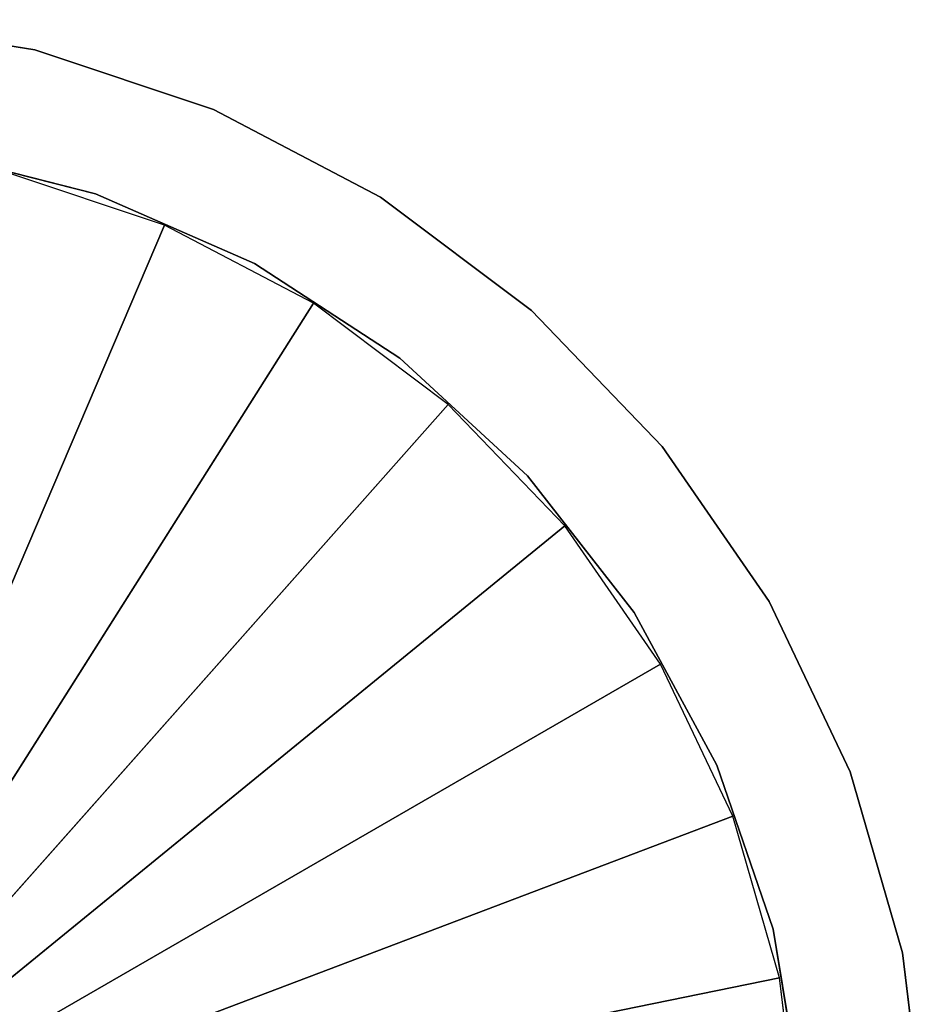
# Model space of a CAD drawing. Extents: x 604 to 1164, y 0 to 1306.
# Tile 256 of 256: x 948 to 1164, y 324 to 559. Entities that reach past the tile are written whole.
import ezdxf

# ---------------------------------------------------------------- set-up
doc = ezdxf.new("R2010")
doc.units = 0
doc.header["$LTSCALE"] = 25.4
doc.layers.get('0').update_dxf_attribs({"color": 13, "linetype": 'CONTINUOUS'})

# ---------------------------------------------------------------- blocks, each defined once
blk = doc.blocks.new('MIST-8942_STL')
at = {"color": 254}
for p, q in [((306.04, 4.65, 746.91), (350.52, 134.65, 754.14)), ((306.04, 4.65, 746.91), (350.52, 134.65, 754.14)), ((306.04, 134.65, 746.91), (350.52, 134.65, 754.14)), ((324.83, 4.65, 778.34), (365.03, 134.65, 788.52)), ((324.83, 4.65, 778.34), (365.03, 134.65, 788.52)), ((324.83, 134.65, 778.34), (365.03, 134.65, 788.52)), ((350.52, 4.65, 754.14), (393.26, 134.65, 768.41)), ((350.52, 4.65, 754.14), (393.26, 134.65, 768.41)), ((350.52, 4.65, 754.14), (350.52, 134.65, 754.14)), ((350.52, 134.65, 754.14), (393.26, 134.65, 768.41)), ((350.52, 4.65, 754.14), (350.52, 134.65, 754.14)), ((365.03, 4.65, 788.52), (403.01, 134.65, 805.18)), ((365.03, 4.65, 788.52), (403.01, 134.65, 805.18)), ((365.03, 4.65, 788.52), (365.03, 134.65, 788.52)), ((365.03, 134.65, 788.52), (403.01, 134.65, 805.18)), ((365.03, 4.65, 788.52), (365.03, 134.65, 788.52)), ((393.26, 4.65, 768.41), (433.16, 134.65, 789.35)), ((393.26, 4.65, 768.41), (433.16, 134.65, 789.35)), ((393.26, 4.65, 768.41), (393.26, 134.65, 768.41)), ((393.26, 134.65, 768.41), (433.16, 134.65, 789.35)), ((393.26, 4.65, 768.41), (393.26, 134.65, 768.41)), ((403.01, 4.65, 805.18), (437.73, 134.65, 827.86)), ((403.01, 4.65, 805.18), (437.73, 134.65, 827.86)), ((403.01, 4.65, 805.18), (403.01, 134.65, 805.18)), ((403.01, 134.65, 805.18), (437.73, 134.65, 827.86)), ((403.01, 4.65, 805.18), (403.01, 134.65, 805.18)), ((433.16, 4.65, 789.35), (469.18, 134.65, 816.42)), ((433.16, 4.65, 789.35), (469.18, 134.65, 816.42)), ((433.16, 4.65, 789.35), (433.16, 134.65, 789.35)), ((433.16, 134.65, 789.35), (469.18, 134.65, 816.42)), ((433.16, 4.65, 789.35), (433.16, 134.65, 789.35)), ((437.73, 4.65, 827.86), (468.24, 134.65, 855.95)), ((437.73, 4.65, 827.86), (468.24, 134.65, 855.95)), ((437.73, 4.65, 827.86), (437.73, 134.65, 827.86)), ((437.73, 134.65, 827.86), (468.24, 134.65, 855.95)), ((437.73, 4.65, 827.86), (437.73, 134.65, 827.86)), ((468.24, 4.65, 855.95), (493.71, 134.65, 888.67)), ((468.24, 4.65, 855.95), (493.71, 134.65, 888.67)), ((468.24, 4.65, 855.95), (468.24, 134.65, 855.95)), ((468.24, 134.65, 855.95), (493.71, 134.65, 888.67)), ((468.24, 4.65, 855.95), (468.24, 134.65, 855.95)), ((469.18, 4.65, 816.42), (500.4, 134.65, 848.92)), ((469.18, 4.65, 816.42), (500.4, 134.65, 848.92)), ((469.18, 4.65, 816.42), (469.18, 134.65, 816.42)), ((469.18, 134.65, 816.42), (500.4, 134.65, 848.92)), ((469.18, 4.65, 816.42), (469.18, 134.65, 816.42)), ((493.71, 4.65, 888.67), (513.44, 134.65, 925.14)), ((493.71, 4.65, 888.67), (513.44, 134.65, 925.14)), ((493.71, 4.65, 888.67), (493.71, 134.65, 888.67)), ((493.71, 134.65, 888.67), (513.44, 134.65, 925.14)), ((493.71, 4.65, 888.67), (493.71, 134.65, 888.67)), ((500.4, 4.65, 848.92), (525.99, 134.65, 886)), ((500.4, 4.65, 848.92), (525.99, 134.65, 886)), ((500.4, 4.65, 848.92), (500.4, 134.65, 848.92)), ((500.4, 134.65, 848.92), (525.99, 134.65, 886)), ((500.4, 4.65, 848.92), (500.4, 134.65, 848.92)), ((513.44, 4.65, 925.14), (526.91, 134.65, 964.36)), ((513.44, 4.65, 925.14), (526.91, 134.65, 964.36)), ((513.44, 4.65, 925.14), (513.44, 134.65, 925.14)), ((513.44, 134.65, 925.14), (526.91, 134.65, 964.36)), ((513.44, 4.65, 925.14), (513.44, 134.65, 925.14)), ((525.99, 4.65, 886), (545.31, 134.65, 926.71)), ((525.99, 4.65, 886), (545.31, 134.65, 926.71)), ((525.99, 4.65, 886), (525.99, 134.65, 886)), ((525.99, 134.65, 886), (545.31, 134.65, 926.71)), ((525.99, 4.65, 886), (525.99, 134.65, 886)), ((526.91, 4.65, 964.36), (533.73, 134.65, 1005.27)), ((526.91, 4.65, 964.36), (533.73, 134.65, 1005.27)), ((526.91, 4.65, 964.36), (526.91, 134.65, 964.36)), ((526.91, 134.65, 964.36), (533.73, 134.65, 1005.27)), ((526.91, 4.65, 964.36), (526.91, 134.65, 964.36)), ((545.31, 4.65, 926.71), (557.85, 134.65, 969.99)), ((545.31, 4.65, 926.71), (557.85, 134.65, 969.99)), ((545.31, 4.65, 926.71), (545.31, 134.65, 926.71)), ((545.31, 134.65, 926.71), (557.85, 134.65, 969.99)), ((545.31, 4.65, 926.71), (545.31, 134.65, 926.71)), ((557.85, 4.65, 969.99), (563.28, 134.65, 1014.73)), ((557.85, 4.65, 969.99), (563.28, 134.65, 1014.73)), ((557.85, 4.65, 969.99), (557.85, 134.65, 969.99)), ((557.85, 134.65, 969.99), (563.28, 134.65, 1014.73)), ((557.85, 4.65, 969.99), (557.85, 134.65, 969.99)), ((350.52, 4.65, 754.14), (306.04, 4.65, 746.91)), ((365.03, 4.65, 788.52), (324.83, 4.65, 778.34)), ((393.26, 4.65, 768.41), (350.52, 4.65, 754.14)), ((403.01, 4.65, 805.18), (365.03, 4.65, 788.52)), ((433.16, 4.65, 789.35), (393.26, 4.65, 768.41)), ((437.73, 4.65, 827.86), (403.01, 4.65, 805.18)), ((469.18, 4.65, 816.42), (433.16, 4.65, 789.35)), ((468.24, 4.65, 855.95), (437.73, 4.65, 827.86)), ((493.71, 4.65, 888.67), (468.24, 4.65, 855.95)), ((500.4, 4.65, 848.92), (469.18, 4.65, 816.42)), ((513.44, 4.65, 925.14), (493.71, 4.65, 888.67)), ((525.99, 4.65, 886), (500.4, 4.65, 848.92)), ((526.91, 4.65, 964.36), (513.44, 4.65, 925.14)), ((545.31, 4.65, 926.71), (525.99, 4.65, 886)), ((533.73, 4.65, 1005.27), (526.91, 4.65, 964.36)), ((557.85, 4.65, 969.99), (545.31, 4.65, 926.71)), ((563.28, 4.65, 1014.73), (557.85, 4.65, 969.99))]:
    blk.add_line(p, q, dxfattribs=at)
at = {"color": 7}
for p, q in [((381.5, 4.65, 796.01), (283.51, 4.65, 1026)), ((283.51, 4.65, 1026), (417.12, 4.65, 814.7)), ((381.5, 4.65, 796.01), (283.51, 4.65, 1026)), ((477.16, 4.65, 867.89), (283.51, 4.65, 1026)), ((283.51, 4.65, 1026), (500.01, 4.65, 901)), ((477.16, 4.65, 867.89), (283.51, 4.65, 1026)), ((449.29, 4.65, 838.87), (283.51, 4.65, 1026)), ((449.29, 4.65, 838.87), (283.51, 4.65, 1026)), ((283.51, 4.65, 1026), (417.12, 4.65, 814.7)), ((528.46, 4.65, 975.99), (283.51, 4.65, 1026)), ((528.46, 4.65, 975.99), (283.51, 4.65, 1026)), ((517.26, 4.65, 937.35), (283.51, 4.65, 1026)), ((517.26, 4.65, 937.35), (283.51, 4.65, 1026)), ((283.51, 4.65, 1026), (500.01, 4.65, 901)), ((381.5, 4.65, 796.01), (343.34, 4.65, 783.26)), ((417.12, 4.65, 814.7), (381.5, 4.65, 796.01)), ((449.29, 4.65, 838.87), (417.12, 4.65, 814.7)), ((477.16, 4.65, 867.89), (449.29, 4.65, 838.87)), ((500.01, 4.65, 901), (477.16, 4.65, 867.89)), ((517.26, 4.65, 937.35), (500.01, 4.65, 901)), ((528.46, 4.65, 975.99), (517.26, 4.65, 937.35)), ((533.3, 4.65, 1015.93), (528.46, 4.65, 975.99))]:
    blk.add_line(p, q, dxfattribs=at)
at = {"color": 254}
mesh = blk.add_polyface(dxfattribs=at)
corners = [(350.52, 4.65, 754.14), (306.04, 4.65, 746.91), (350.52, 134.65, 754.14)]
mesh.append_faces([[corners[k] for k in face] for face in [(0, 1, 2)]], dxfattribs={"color": 254})
mesh = blk.add_polyface(dxfattribs=at)
corners = [(350.52, 134.65, 754.14), (306.04, 4.65, 746.91), (306.04, 134.65, 746.91)]
mesh.append_faces([[corners[k] for k in face] for face in [(0, 1, 2)]], dxfattribs={"color": 254})
mesh = blk.add_polyface(dxfattribs=at)
corners = [(365.03, 4.65, 788.52), (324.83, 4.65, 778.34), (365.03, 134.65, 788.52)]
mesh.append_faces([[corners[k] for k in face] for face in [(0, 1, 2)]], dxfattribs={"color": 254})
mesh = blk.add_polyface(dxfattribs=at)
corners = [(365.03, 134.65, 788.52), (324.83, 4.65, 778.34), (324.83, 134.65, 778.34)]
mesh.append_faces([[corners[k] for k in face] for face in [(0, 1, 2)]], dxfattribs={"color": 254})
mesh = blk.add_polyface(dxfattribs=at)
corners = [(393.26, 4.65, 768.41), (350.52, 4.65, 754.14), (393.26, 134.65, 768.41)]
mesh.append_faces([[corners[k] for k in face] for face in [(0, 1, 2)]], dxfattribs={"color": 254})
mesh = blk.add_polyface(dxfattribs=at)
corners = [(393.26, 134.65, 768.41), (350.52, 4.65, 754.14), (350.52, 134.65, 754.14)]
mesh.append_faces([[corners[k] for k in face] for face in [(0, 1, 2)]], dxfattribs={"color": 254})
mesh = blk.add_polyface(dxfattribs=at)
corners = [(403.01, 4.65, 805.18), (365.03, 4.65, 788.52), (403.01, 134.65, 805.18)]
mesh.append_faces([[corners[k] for k in face] for face in [(0, 1, 2)]], dxfattribs={"color": 254})
mesh = blk.add_polyface(dxfattribs=at)
corners = [(403.01, 134.65, 805.18), (365.03, 4.65, 788.52), (365.03, 134.65, 788.52)]
mesh.append_faces([[corners[k] for k in face] for face in [(0, 1, 2)]], dxfattribs={"color": 254})
mesh = blk.add_polyface(dxfattribs=at)
corners = [(433.16, 4.65, 789.35), (393.26, 4.65, 768.41), (433.16, 134.65, 789.35)]
mesh.append_faces([[corners[k] for k in face] for face in [(0, 1, 2)]], dxfattribs={"color": 254})
mesh = blk.add_polyface(dxfattribs=at)
corners = [(433.16, 134.65, 789.35), (393.26, 4.65, 768.41), (393.26, 134.65, 768.41)]
mesh.append_faces([[corners[k] for k in face] for face in [(0, 1, 2)]], dxfattribs={"color": 254})
mesh = blk.add_polyface(dxfattribs=at)
corners = [(437.73, 4.65, 827.86), (403.01, 4.65, 805.18), (437.73, 134.65, 827.86)]
mesh.append_faces([[corners[k] for k in face] for face in [(0, 1, 2)]], dxfattribs={"color": 254})
mesh = blk.add_polyface(dxfattribs=at)
corners = [(437.73, 134.65, 827.86), (403.01, 4.65, 805.18), (403.01, 134.65, 805.18)]
mesh.append_faces([[corners[k] for k in face] for face in [(0, 1, 2)]], dxfattribs={"color": 254})
mesh = blk.add_polyface(dxfattribs=at)
corners = [(469.18, 4.65, 816.42), (433.16, 4.65, 789.35), (469.18, 134.65, 816.42)]
mesh.append_faces([[corners[k] for k in face] for face in [(0, 1, 2)]], dxfattribs={"color": 254})
mesh = blk.add_polyface(dxfattribs=at)
corners = [(469.18, 134.65, 816.42), (433.16, 4.65, 789.35), (433.16, 134.65, 789.35)]
mesh.append_faces([[corners[k] for k in face] for face in [(0, 1, 2)]], dxfattribs={"color": 254})
mesh = blk.add_polyface(dxfattribs=at)
corners = [(468.24, 4.65, 855.95), (437.73, 4.65, 827.86), (468.24, 134.65, 855.95)]
mesh.append_faces([[corners[k] for k in face] for face in [(0, 1, 2)]], dxfattribs={"color": 254})
mesh = blk.add_polyface(dxfattribs=at)
corners = [(468.24, 134.65, 855.95), (437.73, 4.65, 827.86), (437.73, 134.65, 827.86)]
mesh.append_faces([[corners[k] for k in face] for face in [(0, 1, 2)]], dxfattribs={"color": 254})
mesh = blk.add_polyface(dxfattribs=at)
corners = [(493.71, 134.65, 888.67), (493.71, 4.65, 888.67), (468.24, 4.65, 855.95)]
mesh.append_faces([[corners[k] for k in face] for face in [(0, 1, 2)]], dxfattribs={"color": 254})
mesh = blk.add_polyface(dxfattribs=at)
corners = [(493.71, 134.65, 888.67), (468.24, 4.65, 855.95), (468.24, 134.65, 855.95)]
mesh.append_faces([[corners[k] for k in face] for face in [(0, 1, 2)]], dxfattribs={"color": 254})
mesh = blk.add_polyface(dxfattribs=at)
corners = [(500.4, 134.65, 848.92), (500.4, 4.65, 848.92), (469.18, 4.65, 816.42)]
mesh.append_faces([[corners[k] for k in face] for face in [(0, 1, 2)]], dxfattribs={"color": 254})
mesh = blk.add_polyface(dxfattribs=at)
corners = [(500.4, 134.65, 848.92), (469.18, 4.65, 816.42), (469.18, 134.65, 816.42)]
mesh.append_faces([[corners[k] for k in face] for face in [(0, 1, 2)]], dxfattribs={"color": 254})
mesh = blk.add_polyface(dxfattribs=at)
corners = [(513.44, 134.65, 925.14), (513.44, 4.65, 925.14), (493.71, 4.65, 888.67)]
mesh.append_faces([[corners[k] for k in face] for face in [(0, 1, 2)]], dxfattribs={"color": 254})
mesh = blk.add_polyface(dxfattribs=at)
corners = [(493.71, 134.65, 888.67), (513.44, 134.65, 925.14), (493.71, 4.65, 888.67)]
mesh.append_faces([[corners[k] for k in face] for face in [(0, 1, 2)]], dxfattribs={"color": 254})
mesh = blk.add_polyface(dxfattribs=at)
corners = [(525.99, 134.65, 886), (525.99, 4.65, 886), (500.4, 4.65, 848.92)]
mesh.append_faces([[corners[k] for k in face] for face in [(0, 1, 2)]], dxfattribs={"color": 254})
mesh = blk.add_polyface(dxfattribs=at)
corners = [(500.4, 134.65, 848.92), (525.99, 134.65, 886), (500.4, 4.65, 848.92)]
mesh.append_faces([[corners[k] for k in face] for face in [(0, 1, 2)]], dxfattribs={"color": 254})
mesh = blk.add_polyface(dxfattribs=at)
corners = [(526.91, 134.65, 964.36), (526.91, 4.65, 964.36), (513.44, 4.65, 925.14)]
mesh.append_faces([[corners[k] for k in face] for face in [(0, 1, 2)]], dxfattribs={"color": 254})
mesh = blk.add_polyface(dxfattribs=at)
corners = [(526.91, 134.65, 964.36), (513.44, 4.65, 925.14), (513.44, 134.65, 925.14)]
mesh.append_faces([[corners[k] for k in face] for face in [(0, 1, 2)]], dxfattribs={"color": 254})
mesh = blk.add_polyface(dxfattribs=at)
corners = [(545.31, 134.65, 926.71), (545.31, 4.65, 926.71), (525.99, 4.65, 886)]
mesh.append_faces([[corners[k] for k in face] for face in [(0, 1, 2)]], dxfattribs={"color": 254})
mesh = blk.add_polyface(dxfattribs=at)
corners = [(525.99, 134.65, 886), (545.31, 134.65, 926.71), (525.99, 4.65, 886)]
mesh.append_faces([[corners[k] for k in face] for face in [(0, 1, 2)]], dxfattribs={"color": 254})
mesh = blk.add_polyface(dxfattribs=at)
corners = [(533.73, 134.65, 1005.27), (533.73, 4.65, 1005.27), (526.91, 4.65, 964.36)]
mesh.append_faces([[corners[k] for k in face] for face in [(0, 1, 2)]], dxfattribs={"color": 254})
mesh = blk.add_polyface(dxfattribs=at)
corners = [(526.91, 134.65, 964.36), (533.73, 134.65, 1005.27), (526.91, 4.65, 964.36)]
mesh.append_faces([[corners[k] for k in face] for face in [(0, 1, 2)]], dxfattribs={"color": 254})
mesh = blk.add_polyface(dxfattribs=at)
corners = [(557.85, 134.65, 969.99), (557.85, 4.65, 969.99), (545.31, 4.65, 926.71)]
mesh.append_faces([[corners[k] for k in face] for face in [(0, 1, 2)]], dxfattribs={"color": 254})
mesh = blk.add_polyface(dxfattribs=at)
corners = [(557.85, 134.65, 969.99), (545.31, 4.65, 926.71), (545.31, 134.65, 926.71)]
mesh.append_faces([[corners[k] for k in face] for face in [(0, 1, 2)]], dxfattribs={"color": 254})
mesh = blk.add_polyface(dxfattribs=at)
corners = [(563.28, 134.65, 1014.73), (563.28, 4.65, 1014.73), (557.85, 4.65, 969.99)]
mesh.append_faces([[corners[k] for k in face] for face in [(0, 1, 2)]], dxfattribs={"color": 254})
mesh = blk.add_polyface(dxfattribs=at)
corners = [(557.85, 134.65, 969.99), (563.28, 134.65, 1014.73), (557.85, 4.65, 969.99)]
mesh.append_faces([[corners[k] for k in face] for face in [(0, 1, 2)]], dxfattribs={"color": 254})
at = {"color": 7}
mesh = blk.add_polyface(dxfattribs=at)
corners = [(283.51, 4.65, 1026), (417.12, 4.65, 814.7), (381.5, 4.65, 796.01)]
mesh.append_faces([[corners[k] for k in face] for face in [(0, 1, 2)]], dxfattribs={"color": 7})
mesh = blk.add_polyface(dxfattribs=at)
corners = [(283.51, 4.65, 1026), (381.5, 4.65, 796.01), (343.34, 4.65, 783.26)]
mesh.append_faces([[corners[k] for k in face] for face in [(0, 1, 2)]], dxfattribs={"color": 7})
mesh = blk.add_polyface(dxfattribs=at)
corners = [(283.51, 4.65, 1026), (500.01, 4.65, 901), (477.16, 4.65, 867.89)]
mesh.append_faces([[corners[k] for k in face] for face in [(0, 1, 2)]], dxfattribs={"color": 7})
mesh = blk.add_polyface(dxfattribs=at)
corners = [(283.51, 4.65, 1026), (477.16, 4.65, 867.89), (449.29, 4.65, 838.87)]
mesh.append_faces([[corners[k] for k in face] for face in [(0, 1, 2)]], dxfattribs={"color": 7})
mesh = blk.add_polyface(dxfattribs=at)
corners = [(283.51, 4.65, 1026), (449.29, 4.65, 838.87), (417.12, 4.65, 814.7)]
mesh.append_faces([[corners[k] for k in face] for face in [(0, 1, 2)]], dxfattribs={"color": 7})
mesh = blk.add_polyface(dxfattribs=at)
corners = [(283.51, 4.65, 1026), (533.3, 4.65, 1015.93), (528.46, 4.65, 975.99)]
mesh.append_faces([[corners[k] for k in face] for face in [(0, 1, 2)]], dxfattribs={"color": 7})
mesh = blk.add_polyface(dxfattribs=at)
corners = [(283.51, 4.65, 1026), (528.46, 4.65, 975.99), (517.26, 4.65, 937.35)]
mesh.append_faces([[corners[k] for k in face] for face in [(0, 1, 2)]], dxfattribs={"color": 7})
mesh = blk.add_polyface(dxfattribs=at)
corners = [(283.51, 4.65, 1026), (517.26, 4.65, 937.35), (500.01, 4.65, 901)]
mesh.append_faces([[corners[k] for k in face] for face in [(0, 1, 2)]], dxfattribs={"color": 7})

msp = doc.modelspace()

# ---------------------------------------------------------------- block references
at = {"color": 0, "extrusion": (0, -1, -3.82857e-16)}
msp.add_blockref('MIST-8942_STL', (600.61, 682.57, -1306), dxfattribs=at)

doc.saveas('drawing.dxf')
